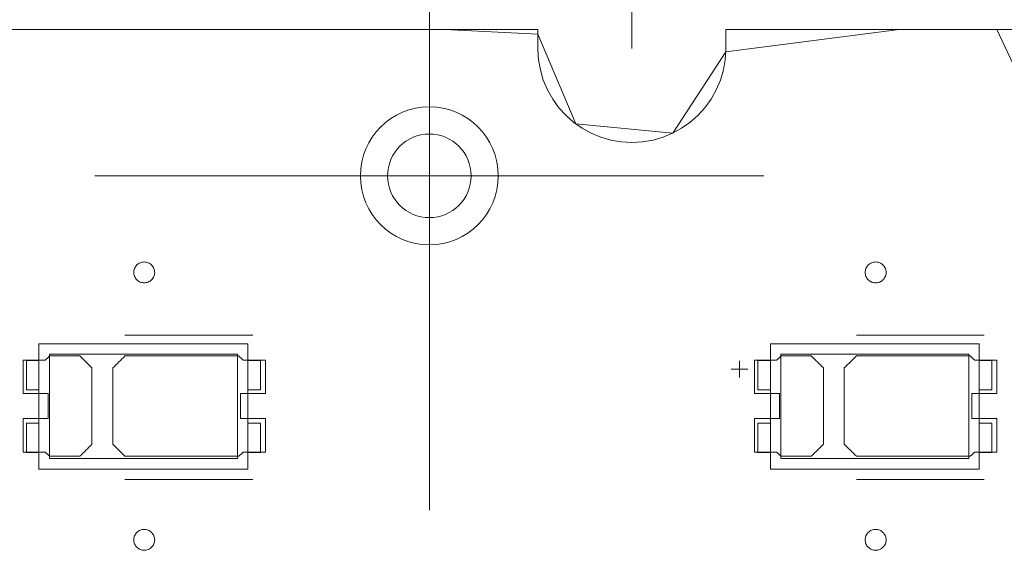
# Model space of a CAD drawing. Header units: inches. Extents: x -35 to 647, y 178 to 608.
# Tile 87 of 234: x 257 to 280, y 557 to 569. Entities that reach past the tile are written whole.
import ezdxf

# ---------------------------------------------------------------- set-up
doc = ezdxf.new("R2010")
doc.units = ezdxf.units.IN
doc.header["$MEASUREMENT"] = 0
doc.linetypes.add('AI-Linetype-10', pattern=[47.5, 22, -8.5, 8.5, -8.5])
doc.linetypes.add('AI-Linetype-7', pattern=[47.5, 22, -8.5, 8.5, -8.5])
doc.layers.add('1', color=7, linetype='Continuous')
doc.layers.add('Top', color=7, linetype='Continuous')

# ---------------------------------------------------------------- blocks, each defined once
blk = doc.blocks.new('block 205')
at = {"layer": '1', "color": 155, "lineweight": 18, "true_color": 0x4c7299}
blk.add_lwpolyline([(279.426, 558.768), (274.926, 558.768)], dxfattribs=at)
blk = doc.blocks.new('block 206')
at = {"layer": '1', "color": 155, "lineweight": 18, "true_color": 0x4c7299}
blk.add_lwpolyline([(279.426, 561.268), (279.426, 558.768)], dxfattribs=at)
blk = doc.blocks.new('block 207')
at = {"layer": '1', "color": 155, "lineweight": 18, "true_color": 0x4c7299}
blk.add_lwpolyline([(274.926, 561.268), (279.426, 561.268)], dxfattribs=at)
blk = doc.blocks.new('block 208')
at = {"layer": '1', "color": 155, "lineweight": 18, "true_color": 0x4c7299}
blk.add_lwpolyline([(279.676, 558.518), (279.676, 561.518)], dxfattribs=at)
blk = doc.blocks.new('block 209')
at = {"layer": '1', "color": 155, "lineweight": 18, "true_color": 0x4c7299}
blk.add_lwpolyline([(274.676, 561.518), (274.676, 558.518)], dxfattribs=at)
blk = doc.blocks.new('block 210')
at = {"layer": '1', "color": 155, "lineweight": 18, "true_color": 0x4c7299}
blk.add_lwpolyline([(274.676, 558.518), (279.676, 558.518)], dxfattribs=at)
blk = doc.blocks.new('block 211')
at = {"layer": '1', "color": 155, "lineweight": 18, "true_color": 0x4c7299}
blk.add_lwpolyline([(274.926, 558.768), (274.926, 561.268)], dxfattribs=at)
blk = doc.blocks.new('block 212')
at = {"layer": '1', "color": 155, "lineweight": 18, "true_color": 0x4c7299}
blk.add_lwpolyline([(274.676, 560.418), (274.376, 560.418)], dxfattribs=at)
blk = doc.blocks.new('block 213')
at = {"layer": '1', "color": 155, "lineweight": 18, "true_color": 0x4c7299}
blk.add_lwpolyline([(279.976, 558.918), (279.676, 558.918)], dxfattribs=at)
blk = doc.blocks.new('block 214')
at = {"layer": '1', "color": 155, "lineweight": 18, "true_color": 0x4c7299}
blk.add_lwpolyline([(279.976, 559.618), (279.976, 558.918)], dxfattribs=at)
blk = doc.blocks.new('block 215')
at = {"layer": '1', "color": 155, "lineweight": 18, "true_color": 0x4c7299}
blk.add_lwpolyline([(279.976, 561.118), (279.676, 561.118)], dxfattribs=at)
blk = doc.blocks.new('block 216')
at = {"layer": '1', "color": 155, "lineweight": 18, "true_color": 0x4c7299}
blk.add_lwpolyline([(274.376, 558.918), (274.676, 558.918)], dxfattribs=at)
blk = doc.blocks.new('block 217')
at = {"layer": '1', "color": 155, "lineweight": 18, "true_color": 0x4c7299}
blk.add_lwpolyline([(274.376, 559.618), (274.376, 558.918)], dxfattribs=at)
blk = doc.blocks.new('block 218')
at = {"layer": '1', "color": 155, "lineweight": 18, "true_color": 0x4c7299}
blk.add_lwpolyline([(279.676, 559.618), (279.976, 559.618)], dxfattribs=at)
blk = doc.blocks.new('block 219')
at = {"layer": '1', "color": 155, "lineweight": 18, "true_color": 0x4c7299}
blk.add_lwpolyline([(279.976, 560.418), (279.976, 561.118)], dxfattribs=at)
blk = doc.blocks.new('block 220')
at = {"layer": '1', "color": 155, "lineweight": 18, "true_color": 0x4c7299}
blk.add_lwpolyline([(279.676, 560.418), (279.976, 560.418)], dxfattribs=at)
blk = doc.blocks.new('block 221')
at = {"layer": '1', "color": 155, "lineweight": 18, "true_color": 0x4c7299}
blk.add_lwpolyline([(279.676, 561.518), (274.676, 561.518)], dxfattribs=at)
blk = doc.blocks.new('block 222')
at = {"layer": '1', "color": 155, "lineweight": 18, "true_color": 0x4c7299}
blk.add_lwpolyline([(274.376, 560.418), (274.376, 561.118)], dxfattribs=at)
blk = doc.blocks.new('block 223')
at = {"layer": '1', "color": 155, "lineweight": 18, "true_color": 0x4c7299}
blk.add_lwpolyline([(274.376, 561.118), (274.676, 561.118)], dxfattribs=at)
blk = doc.blocks.new('block 285')
at = {"layer": '1', "color": 155, "lineweight": 18, "true_color": 0x4c7299}
blk.add_lwpolyline([(274.676, 559.618), (274.376, 559.618)], dxfattribs=at)
blk = doc.blocks.new('block 324')
at = {"layer": '1', "color": 155, "lineweight": 18, "true_color": 0x4c7299}
blk.add_lwpolyline([(262.176, 559.618), (262.476, 559.618)], dxfattribs=at)
blk = doc.blocks.new('block 401')
at = {"layer": '1', "color": 155, "lineweight": 18, "true_color": 0x4c7299}
blk.add_lwpolyline([(261.926, 558.768), (257.426, 558.768)], dxfattribs=at)
blk = doc.blocks.new('block 402')
at = {"layer": '1', "color": 155, "lineweight": 18, "true_color": 0x4c7299}
blk.add_lwpolyline([(261.926, 561.268), (261.926, 558.768)], dxfattribs=at)
blk = doc.blocks.new('block 403')
at = {"layer": '1', "color": 155, "lineweight": 18, "true_color": 0x4c7299}
blk.add_lwpolyline([(257.426, 561.268), (261.926, 561.268)], dxfattribs=at)
blk = doc.blocks.new('block 404')
at = {"layer": '1', "color": 155, "lineweight": 18, "true_color": 0x4c7299}
blk.add_lwpolyline([(262.176, 558.518), (262.176, 561.518)], dxfattribs=at)
blk = doc.blocks.new('block 405')
at = {"layer": '1', "color": 155, "lineweight": 18, "true_color": 0x4c7299}
blk.add_lwpolyline([(257.176, 561.518), (257.176, 558.518)], dxfattribs=at)
blk = doc.blocks.new('block 406')
at = {"layer": '1', "color": 155, "lineweight": 18, "true_color": 0x4c7299}
blk.add_lwpolyline([(257.176, 558.518), (262.176, 558.518)], dxfattribs=at)
blk = doc.blocks.new('block 407')
at = {"layer": '1', "color": 155, "lineweight": 18, "true_color": 0x4c7299}
blk.add_lwpolyline([(257.426, 558.768), (257.426, 561.268)], dxfattribs=at)
blk = doc.blocks.new('block 408')
at = {"layer": '1', "color": 155, "lineweight": 18, "true_color": 0x4c7299}
blk.add_lwpolyline([(257.176, 559.618), (256.876, 559.618)], dxfattribs=at)
blk = doc.blocks.new('block 409')
at = {"layer": '1', "color": 155, "lineweight": 18, "true_color": 0x4c7299}
blk.add_lwpolyline([(262.476, 560.418), (262.476, 561.118)], dxfattribs=at)
blk = doc.blocks.new('block 410')
at = {"layer": '1', "color": 155, "lineweight": 18, "true_color": 0x4c7299}
blk.add_lwpolyline([(262.176, 560.418), (262.476, 560.418)], dxfattribs=at)
blk = doc.blocks.new('block 411')
at = {"layer": '1', "color": 155, "lineweight": 18, "true_color": 0x4c7299}
blk.add_lwpolyline([(257.176, 560.418), (256.876, 560.418)], dxfattribs=at)
blk = doc.blocks.new('block 412')
at = {"layer": '1', "color": 155, "lineweight": 18, "true_color": 0x4c7299}
blk.add_lwpolyline([(256.876, 558.918), (257.176, 558.918)], dxfattribs=at)
blk = doc.blocks.new('block 413')
at = {"layer": '1', "color": 155, "lineweight": 18, "true_color": 0x4c7299}
blk.add_lwpolyline([(256.876, 559.618), (256.876, 558.918)], dxfattribs=at)
blk = doc.blocks.new('block 414')
at = {"layer": '1', "color": 155, "lineweight": 18, "true_color": 0x4c7299}
blk.add_lwpolyline([(262.176, 561.518), (257.176, 561.518)], dxfattribs=at)
blk = doc.blocks.new('block 415')
at = {"layer": '1', "color": 155, "lineweight": 18, "true_color": 0x4c7299}
blk.add_lwpolyline([(256.876, 560.418), (256.876, 561.118)], dxfattribs=at)
blk = doc.blocks.new('block 416')
at = {"layer": '1', "color": 155, "lineweight": 18, "true_color": 0x4c7299}
blk.add_lwpolyline([(256.876, 561.118), (257.176, 561.118)], dxfattribs=at)
blk = doc.blocks.new('block 417')
at = {"layer": '1', "color": 155, "lineweight": 18, "true_color": 0x4c7299}
blk.add_lwpolyline([(262.476, 561.118), (262.176, 561.118)], dxfattribs=at)
blk = doc.blocks.new('block 418')
at = {"layer": '1', "color": 155, "lineweight": 18, "true_color": 0x4c7299}
blk.add_lwpolyline([(262.476, 558.918), (262.176, 558.918)], dxfattribs=at)
blk = doc.blocks.new('block 419')
at = {"layer": '1', "color": 155, "lineweight": 18, "true_color": 0x4c7299}
blk.add_lwpolyline([(262.476, 559.618), (262.476, 558.918)], dxfattribs=at)
blk = doc.blocks.new('block 1519')
at = {"layer": '1', "color": 18, "lineweight": 13, "true_color": 0x4c0000}
blk.add_lwpolyline([(148.887, 569.035), (269.113, 569.035)], dxfattribs=at)
blk = doc.blocks.new('block 1520')
at = {"layer": '1', "color": 18, "lineweight": 13, "true_color": 0x4c0000}
blk.add_lwpolyline([(148.887, 569.035), (269.113, 569.035)], dxfattribs=at)
blk = doc.blocks.new('block 1546')
at = {"layer": '1', "color": 18, "lineweight": 13, "true_color": 0x4c0000}
blk.add_lwpolyline([(279.795, 558.271), (276.735, 558.271)], dxfattribs=at)
blk = doc.blocks.new('block 1552')
at = {"layer": '1', "color": 18, "lineweight": 13, "true_color": 0x4c0000}
blk.add_lwpolyline([(279.795, 558.271), (276.735, 558.271)], dxfattribs=at)
blk = doc.blocks.new('block 1576')
at = {"layer": '1', "color": 18, "lineweight": 13, "true_color": 0x4c0000}
blk.add_lwpolyline([(262.295, 558.271), (259.235, 558.271)], dxfattribs=at)
blk = doc.blocks.new('block 1607')
at = {"layer": '1', "color": 18, "lineweight": 13, "true_color": 0x4c0000}
blk.add_lwpolyline([(262.295, 558.271), (259.235, 558.271)], dxfattribs=at)
blk = doc.blocks.new('block 1612')
at = {"layer": '1', "color": 18, "lineweight": 13, "true_color": 0x4c0000}
blk.add_lwpolyline([(273.613, 569.035), (280.452, 569.035)], dxfattribs=at)
blk = doc.blocks.new('block 1661')
at = {"layer": '1', "color": 18, "lineweight": 13, "true_color": 0x4c0000}
blk.add_lwpolyline([(279.795, 561.725), (276.735, 561.725)], dxfattribs=at)
blk = doc.blocks.new('block 1662')
at = {"layer": '1', "color": 18, "lineweight": 13, "true_color": 0x4c0000}
blk.add_lwpolyline([(273.735, 560.906), (274.135, 560.906)], dxfattribs=at)
blk = doc.blocks.new('block 1663')
at = {"layer": '1', "color": 18, "lineweight": 13, "true_color": 0x4c0000}
blk.add_lwpolyline([(273.934, 560.707), (273.934, 561.107)], dxfattribs=at)
blk = doc.blocks.new('block 1669')
at = {"layer": '1', "color": 18, "lineweight": 13, "true_color": 0x4c0000}
blk.add_lwpolyline([(279.795, 561.725), (276.735, 561.725)], dxfattribs=at)
blk = doc.blocks.new('block 1674')
at = {"layer": '1', "color": 18, "lineweight": 13, "true_color": 0x4c0000}
blk.add_lwpolyline([(273.613, 569.035), (280.452, 569.035)], dxfattribs=at)
blk = doc.blocks.new('block 1702')
at = {"layer": '1', "color": 18, "lineweight": 13, "true_color": 0x4c0000}
blk.add_lwpolyline([(273.934, 560.707), (273.934, 561.107)], dxfattribs=at)
blk = doc.blocks.new('block 1703')
at = {"layer": '1', "color": 18, "lineweight": 13, "true_color": 0x4c0000}
blk.add_lwpolyline([(273.735, 560.906), (274.135, 560.906)], dxfattribs=at)
blk = doc.blocks.new('block 1718')
at = {"layer": '1', "color": 18, "lineweight": 13, "true_color": 0x4c0000}
blk.add_lwpolyline([(262.295, 561.725), (259.235, 561.725)], dxfattribs=at)
blk = doc.blocks.new('block 1807')
at = {"layer": '1', "color": 18, "lineweight": 13, "true_color": 0x4c0000}
blk.add_lwpolyline([(262.295, 561.725), (259.235, 561.725)], dxfattribs=at)
blk = doc.blocks.new('block 5197')
at = {"layer": '1', "color": 155, "lineweight": 18, "true_color": 0x4c7299}
blk.add_open_spline([(265.517, 565.535), (265.517, 566.088), (265.965, 566.535), (266.517, 566.535), (267.069, 566.535), (267.517, 566.088), (267.517, 565.535), (267.517, 564.983), (267.069, 564.535), (266.517, 564.535), (265.965, 564.535), (265.517, 564.983), (265.517, 565.535)], degree=3, knots=[0, 0, 0, 0, 1, 1, 1, 2, 2, 2, 3, 3, 3, 4, 4, 4, 4], dxfattribs=at)
blk = doc.blocks.new('block 5265')
at = {"layer": '1', "color": 18, "lineweight": 13, "true_color": 0x4c0000}
blk.add_open_spline([(265.517, 565.535), (265.517, 566.088), (265.965, 566.535), (266.517, 566.535), (267.069, 566.535), (267.517, 566.088), (267.517, 565.535), (267.517, 564.983), (267.069, 564.535), (266.517, 564.535), (265.965, 564.535), (265.517, 564.983), (265.517, 565.535)], degree=3, knots=[0, 0, 0, 0, 1, 1, 1, 2, 2, 2, 3, 3, 3, 4, 4, 4, 4], dxfattribs=at)
blk = doc.blocks.new('block 5266')
at = {"layer": '1', "color": 18, "lineweight": 13, "true_color": 0x4c0000}
blk.add_open_spline([(264.867, 565.535), (264.867, 566.447), (265.606, 567.185), (266.517, 567.185), (267.428, 567.185), (268.167, 566.447), (268.167, 565.535), (268.167, 564.624), (267.428, 563.885), (266.517, 563.885), (265.606, 563.885), (264.867, 564.624), (264.867, 565.535)], degree=3, knots=[0, 0, 0, 0, 1, 1, 1, 2, 2, 2, 3, 3, 3, 4, 4, 4, 4], dxfattribs=at)
blk = doc.blocks.new('block 5267')
at = {"layer": '1', "color": 18, "lineweight": 13, "true_color": 0x4c0000}
blk.add_open_spline([(265.517, 565.535), (265.517, 566.088), (265.965, 566.535), (266.517, 566.535), (267.069, 566.535), (267.517, 566.088), (267.517, 565.535), (267.517, 564.983), (267.069, 564.535), (266.517, 564.535), (265.965, 564.535), (265.517, 564.983), (265.517, 565.535)], degree=3, knots=[0, 0, 0, 0, 1, 1, 1, 2, 2, 2, 3, 3, 3, 4, 4, 4, 4], dxfattribs=at)
blk = doc.blocks.new('block 5268')
at = {"layer": '1', "color": 18, "lineweight": 13, "true_color": 0x4c0000}
blk.add_open_spline([(264.867, 565.535), (264.867, 566.447), (265.606, 567.185), (266.517, 567.185), (267.428, 567.185), (268.167, 566.447), (268.167, 565.535), (268.167, 564.624), (267.428, 563.885), (266.517, 563.885), (265.606, 563.885), (264.867, 564.624), (264.867, 565.535)], degree=3, knots=[0, 0, 0, 0, 1, 1, 1, 2, 2, 2, 3, 3, 3, 4, 4, 4, 4], dxfattribs=at)
blk = doc.blocks.new('block 5712')
at = {"layer": '1', "color": 155, "lineweight": 18, "true_color": 0x4c7299}
blk.add_lwpolyline([(148.887, 569.035), (269.113, 569.035)], dxfattribs=at)
blk = doc.blocks.new('block 5717')
at = {"layer": '1', "color": 18, "lineweight": 13, "true_color": 0x4c0000}
blk.add_lwpolyline([(269.113, 569.035), (269.113, 568.557), (269.129, 568.314), (269.173, 568.07), (269.244, 567.827), (269.343, 567.592), (269.469, 567.369), (269.619, 567.162), (269.789, 566.975), (269.977, 566.811), (270.177, 566.672), (270.388, 566.556), (270.616, 566.461), (270.857, 566.391), (271.108, 566.348), (271.363, 566.334), (271.619, 566.348), (271.869, 566.391), (272.11, 566.461), (272.338, 566.556), (272.549, 566.672), (272.749, 566.811), (272.937, 566.975), (273.107, 567.162), (273.257, 567.369), (273.383, 567.592), (273.482, 567.827), (273.554, 568.07), (273.597, 568.314), (273.613, 568.557), (273.613, 569.035)], dxfattribs=at)
blk = doc.blocks.new('block 5740')
at = {"layer": '1', "color": 155, "lineweight": 18, "true_color": 0x4c7299}
blk.add_lwpolyline([(273.613, 569.035), (280.452, 569.035)], dxfattribs=at)
blk = doc.blocks.new('block 5741')
at = {"layer": '1', "color": 155, "lineweight": 18, "true_color": 0x4c7299}
blk.add_lwpolyline([(269.113, 569.035), (269.113, 568.557), (269.129, 568.314), (269.173, 568.07), (269.244, 567.827), (269.343, 567.592), (269.469, 567.369), (269.619, 567.162), (269.789, 566.975), (269.977, 566.811), (270.177, 566.672), (270.388, 566.556), (270.616, 566.461), (270.857, 566.391), (271.108, 566.348), (271.363, 566.334), (271.619, 566.348), (271.869, 566.391), (272.11, 566.461), (272.338, 566.556), (272.549, 566.672), (272.749, 566.811), (272.937, 566.975), (273.107, 567.162), (273.257, 567.369), (273.383, 567.592), (273.482, 567.827), (273.554, 568.07), (273.597, 568.314), (273.613, 568.557), (273.613, 569.035)], dxfattribs=at)
blk = doc.blocks.new('block 5766')
at = {"layer": '1', "color": 18, "lineweight": 13, "true_color": 0x4c0000}
blk.add_lwpolyline([(149.995, 569.035), (168.697, 569.035), (243.506, 569.035), (262.209, 569.035), (266.884, 569.035), (269.113, 568.926), (270.022, 566.777), (272.339, 566.556), (273.612, 568.504), (277.758, 569.035), (280.096, 569.035), (281.005, 567.106), (283.224, 566.395), (284.883, 568.03), (285.126, 569.035), (286.295, 569.035), (288.632, 569.035), (293.308, 569.035), (312.01, 569.035)], dxfattribs=at)
blk = doc.blocks.new('block 5769')
at = {"layer": '1', "color": 18, "lineweight": 13, "true_color": 0x4c0000}
blk.add_lwpolyline([(149.995, 569.035), (168.697, 569.035), (243.506, 569.035), (262.209, 569.035), (266.884, 569.035), (269.113, 568.926), (270.022, 566.777), (272.339, 566.556), (273.612, 568.504), (277.758, 569.035), (280.096, 569.035), (281.005, 567.106), (283.224, 566.395), (284.883, 568.03), (285.126, 569.035), (286.295, 569.035), (288.632, 569.035), (293.308, 569.035), (312.01, 569.035)], dxfattribs=at)
blk = doc.blocks.new('block 5802')
at = {"layer": '1', "color": 18, "lineweight": 13, "true_color": 0x4c0000}
blk.add_open_spline([(262.595, 560.325), (262.595, 560.591), (262.595, 560.858), (262.595, 561.125), (262.419, 561.125), (262.242, 561.125), (262.065, 561.125), (262.029, 561.158), (261.994, 561.191), (261.958, 561.225), (261.05, 561.225), (260.143, 561.225), (259.235, 561.225), (259.138, 561.129), (259.042, 561.033), (258.945, 560.937), (258.945, 560.329), (258.945, 559.721), (258.945, 559.112), (259.042, 559.016), (259.138, 558.92), (259.235, 558.825), (260.143, 558.825), (261.05, 558.825), (261.958, 558.825), (261.994, 558.858), (262.029, 558.891), (262.065, 558.925), (262.242, 558.925), (262.419, 558.925), (262.595, 558.925), (262.595, 559.191), (262.595, 559.458), (262.595, 559.725), (262.395, 559.725), (262.195, 559.725), (261.995, 559.725), (261.995, 559.925), (261.995, 560.125), (261.995, 560.325), (262.195, 560.325), (262.395, 560.325), (262.595, 560.325)], degree=3, knots=[0, 0, 0, 0, 1, 1, 1, 2, 2, 2, 3, 3, 3, 4, 4, 4, 5, 5, 5, 6, 6, 6, 7, 7, 7, 8, 8, 8, 9, 9, 9, 10, 10, 10, 11, 11, 11, 12, 12, 12, 13, 13, 13, 14, 14, 14, 14], dxfattribs=at)
blk = doc.blocks.new('block 5803')
at = {"layer": '1', "color": 18, "lineweight": 13, "true_color": 0x4c0000}
blk.add_open_spline([(262.595, 560.325), (262.595, 560.591), (262.595, 560.858), (262.595, 561.125), (262.419, 561.125), (262.242, 561.125), (262.065, 561.125), (262.029, 561.158), (261.994, 561.191), (261.958, 561.225), (261.05, 561.225), (260.143, 561.225), (259.235, 561.225), (259.138, 561.129), (259.042, 561.033), (258.945, 560.937), (258.945, 560.329), (258.945, 559.721), (258.945, 559.112), (259.042, 559.016), (259.138, 558.92), (259.235, 558.825), (260.143, 558.825), (261.05, 558.825), (261.958, 558.825), (261.994, 558.858), (262.029, 558.891), (262.065, 558.925), (262.242, 558.925), (262.419, 558.925), (262.595, 558.925), (262.595, 559.191), (262.595, 559.458), (262.595, 559.725), (262.395, 559.725), (262.195, 559.725), (261.995, 559.725), (261.995, 559.925), (261.995, 560.125), (261.995, 560.325), (262.195, 560.325), (262.395, 560.325), (262.595, 560.325)], degree=3, knots=[0, 0, 0, 0, 1, 1, 1, 2, 2, 2, 3, 3, 3, 4, 4, 4, 5, 5, 5, 6, 6, 6, 7, 7, 7, 8, 8, 8, 9, 9, 9, 10, 10, 10, 11, 11, 11, 12, 12, 12, 13, 13, 13, 14, 14, 14, 14], dxfattribs=at)
blk = doc.blocks.new('block 5804')
at = {"layer": '1', "color": 18, "lineweight": 13, "true_color": 0x4c0000}
blk.add_open_spline([(258.156, 561.225), (258.252, 561.129), (258.349, 561.033), (258.445, 560.937), (258.445, 560.329), (258.445, 559.721), (258.445, 559.112), (258.349, 559.016), (258.252, 558.92), (258.156, 558.825), (257.915, 558.825), (257.674, 558.825), (257.433, 558.825), (257.397, 558.858), (257.361, 558.891), (257.326, 558.925), (257.149, 558.925), (256.972, 558.925), (256.795, 558.925), (256.795, 559.191), (256.795, 559.458), (256.795, 559.725), (256.995, 559.725), (257.195, 559.725), (257.395, 559.725), (257.395, 559.925), (257.395, 560.125), (257.395, 560.325), (257.195, 560.325), (256.995, 560.325), (256.795, 560.325), (256.795, 560.591), (256.795, 560.858), (256.795, 561.125), (256.972, 561.125), (257.149, 561.125), (257.326, 561.125), (257.361, 561.158), (257.397, 561.191), (257.433, 561.225), (257.674, 561.225), (257.915, 561.225), (258.156, 561.225)], degree=3, knots=[0, 0, 0, 0, 1, 1, 1, 2, 2, 2, 3, 3, 3, 4, 4, 4, 5, 5, 5, 6, 6, 6, 7, 7, 7, 8, 8, 8, 9, 9, 9, 10, 10, 10, 11, 11, 11, 12, 12, 12, 13, 13, 13, 14, 14, 14, 14], dxfattribs=at)
blk = doc.blocks.new('block 5805')
at = {"layer": '1', "color": 18, "lineweight": 13, "true_color": 0x4c0000}
blk.add_open_spline([(258.156, 561.225), (258.252, 561.129), (258.349, 561.033), (258.445, 560.937), (258.445, 560.329), (258.445, 559.721), (258.445, 559.112), (258.349, 559.016), (258.252, 558.92), (258.156, 558.825), (257.915, 558.825), (257.674, 558.825), (257.433, 558.825), (257.397, 558.858), (257.361, 558.891), (257.326, 558.925), (257.149, 558.925), (256.972, 558.925), (256.795, 558.925), (256.795, 559.191), (256.795, 559.458), (256.795, 559.725), (256.995, 559.725), (257.195, 559.725), (257.395, 559.725), (257.395, 559.925), (257.395, 560.125), (257.395, 560.325), (257.195, 560.325), (256.995, 560.325), (256.795, 560.325), (256.795, 560.591), (256.795, 560.858), (256.795, 561.125), (256.972, 561.125), (257.149, 561.125), (257.326, 561.125), (257.361, 561.158), (257.397, 561.191), (257.433, 561.225), (257.674, 561.225), (257.915, 561.225), (258.156, 561.225)], degree=3, knots=[0, 0, 0, 0, 1, 1, 1, 2, 2, 2, 3, 3, 3, 4, 4, 4, 5, 5, 5, 6, 6, 6, 7, 7, 7, 8, 8, 8, 9, 9, 9, 10, 10, 10, 11, 11, 11, 12, 12, 12, 13, 13, 13, 14, 14, 14, 14], dxfattribs=at)
blk = doc.blocks.new('block 5862')
at = {"layer": '1', "color": 18, "lineweight": 13, "true_color": 0x4c0000}
blk.add_open_spline([(280.095, 560.325), (280.095, 560.591), (280.095, 560.858), (280.095, 561.125), (279.919, 561.125), (279.742, 561.125), (279.565, 561.125), (279.529, 561.158), (279.494, 561.191), (279.458, 561.225), (278.55, 561.225), (277.643, 561.225), (276.735, 561.225), (276.638, 561.129), (276.542, 561.033), (276.445, 560.937), (276.445, 560.329), (276.445, 559.721), (276.445, 559.112), (276.542, 559.016), (276.638, 558.92), (276.735, 558.825), (277.643, 558.825), (278.55, 558.825), (279.458, 558.825), (279.494, 558.858), (279.529, 558.891), (279.565, 558.925), (279.742, 558.925), (279.919, 558.925), (280.095, 558.925), (280.095, 559.191), (280.095, 559.458), (280.095, 559.725), (279.895, 559.725), (279.695, 559.725), (279.495, 559.725), (279.495, 559.925), (279.495, 560.125), (279.495, 560.325), (279.695, 560.325), (279.895, 560.325), (280.095, 560.325)], degree=3, knots=[0, 0, 0, 0, 1, 1, 1, 2, 2, 2, 3, 3, 3, 4, 4, 4, 5, 5, 5, 6, 6, 6, 7, 7, 7, 8, 8, 8, 9, 9, 9, 10, 10, 10, 11, 11, 11, 12, 12, 12, 13, 13, 13, 14, 14, 14, 14], dxfattribs=at)
blk = doc.blocks.new('block 5863')
at = {"layer": '1', "color": 18, "lineweight": 13, "true_color": 0x4c0000}
blk.add_open_spline([(280.095, 560.325), (280.095, 560.591), (280.095, 560.858), (280.095, 561.125), (279.919, 561.125), (279.742, 561.125), (279.565, 561.125), (279.529, 561.158), (279.494, 561.191), (279.458, 561.225), (278.55, 561.225), (277.643, 561.225), (276.735, 561.225), (276.638, 561.129), (276.542, 561.033), (276.445, 560.937), (276.445, 560.329), (276.445, 559.721), (276.445, 559.112), (276.542, 559.016), (276.638, 558.92), (276.735, 558.825), (277.643, 558.825), (278.55, 558.825), (279.458, 558.825), (279.494, 558.858), (279.529, 558.891), (279.565, 558.925), (279.742, 558.925), (279.919, 558.925), (280.095, 558.925), (280.095, 559.191), (280.095, 559.458), (280.095, 559.725), (279.895, 559.725), (279.695, 559.725), (279.495, 559.725), (279.495, 559.925), (279.495, 560.125), (279.495, 560.325), (279.695, 560.325), (279.895, 560.325), (280.095, 560.325)], degree=3, knots=[0, 0, 0, 0, 1, 1, 1, 2, 2, 2, 3, 3, 3, 4, 4, 4, 5, 5, 5, 6, 6, 6, 7, 7, 7, 8, 8, 8, 9, 9, 9, 10, 10, 10, 11, 11, 11, 12, 12, 12, 13, 13, 13, 14, 14, 14, 14], dxfattribs=at)
blk = doc.blocks.new('block 5864')
at = {"layer": '1', "color": 18, "lineweight": 13, "true_color": 0x4c0000}
blk.add_open_spline([(275.656, 561.225), (275.752, 561.129), (275.849, 561.033), (275.945, 560.937), (275.945, 560.329), (275.945, 559.721), (275.945, 559.112), (275.849, 559.016), (275.752, 558.92), (275.656, 558.825), (275.415, 558.825), (275.174, 558.825), (274.933, 558.825), (274.897, 558.858), (274.861, 558.891), (274.826, 558.925), (274.649, 558.925), (274.472, 558.925), (274.295, 558.925), (274.295, 559.191), (274.295, 559.458), (274.295, 559.725), (274.495, 559.725), (274.695, 559.725), (274.895, 559.725), (274.895, 559.925), (274.895, 560.125), (274.895, 560.325), (274.695, 560.325), (274.495, 560.325), (274.295, 560.325), (274.295, 560.591), (274.295, 560.858), (274.295, 561.125), (274.472, 561.125), (274.649, 561.125), (274.826, 561.125), (274.861, 561.158), (274.897, 561.191), (274.933, 561.225), (275.174, 561.225), (275.415, 561.225), (275.656, 561.225)], degree=3, knots=[0, 0, 0, 0, 1, 1, 1, 2, 2, 2, 3, 3, 3, 4, 4, 4, 5, 5, 5, 6, 6, 6, 7, 7, 7, 8, 8, 8, 9, 9, 9, 10, 10, 10, 11, 11, 11, 12, 12, 12, 13, 13, 13, 14, 14, 14, 14], dxfattribs=at)
blk = doc.blocks.new('block 5865')
at = {"layer": '1', "color": 18, "lineweight": 13, "true_color": 0x4c0000}
blk.add_open_spline([(275.656, 561.225), (275.752, 561.129), (275.849, 561.033), (275.945, 560.937), (275.945, 560.329), (275.945, 559.721), (275.945, 559.112), (275.849, 559.016), (275.752, 558.92), (275.656, 558.825), (275.415, 558.825), (275.174, 558.825), (274.933, 558.825), (274.897, 558.858), (274.861, 558.891), (274.826, 558.925), (274.649, 558.925), (274.472, 558.925), (274.295, 558.925), (274.295, 559.191), (274.295, 559.458), (274.295, 559.725), (274.495, 559.725), (274.695, 559.725), (274.895, 559.725), (274.895, 559.925), (274.895, 560.125), (274.895, 560.325), (274.695, 560.325), (274.495, 560.325), (274.295, 560.325), (274.295, 560.591), (274.295, 560.858), (274.295, 561.125), (274.472, 561.125), (274.649, 561.125), (274.826, 561.125), (274.861, 561.158), (274.897, 561.191), (274.933, 561.225), (275.174, 561.225), (275.415, 561.225), (275.656, 561.225)], degree=3, knots=[0, 0, 0, 0, 1, 1, 1, 2, 2, 2, 3, 3, 3, 4, 4, 4, 5, 5, 5, 6, 6, 6, 7, 7, 7, 8, 8, 8, 9, 9, 9, 10, 10, 10, 11, 11, 11, 12, 12, 12, 13, 13, 13, 14, 14, 14, 14], dxfattribs=at)
blk = doc.blocks.new('block 5901')
at = {"layer": '1', "color": 18, "lineweight": 13, "true_color": 0x4c0000}
blk.add_open_spline([(275.656, 561.225), (275.752, 561.129), (275.849, 561.033), (275.945, 560.937), (275.945, 560.329), (275.945, 559.721), (275.945, 559.112), (275.849, 559.016), (275.752, 558.92), (275.656, 558.825), (275.415, 558.825), (275.174, 558.825), (274.933, 558.825), (274.897, 558.858), (274.861, 558.891), (274.826, 558.925), (274.649, 558.925), (274.472, 558.925), (274.295, 558.925), (274.295, 559.191), (274.295, 559.458), (274.295, 559.725), (274.495, 559.725), (274.695, 559.725), (274.895, 559.725), (274.895, 559.925), (274.895, 560.125), (274.895, 560.325), (274.695, 560.325), (274.495, 560.325), (274.295, 560.325), (274.295, 560.591), (274.295, 560.858), (274.295, 561.125), (274.472, 561.125), (274.649, 561.125), (274.826, 561.125), (274.861, 561.158), (274.897, 561.191), (274.933, 561.225), (275.174, 561.225), (275.415, 561.225), (275.656, 561.225)], degree=3, knots=[0, 0, 0, 0, 1, 1, 1, 2, 2, 2, 3, 3, 3, 4, 4, 4, 5, 5, 5, 6, 6, 6, 7, 7, 7, 8, 8, 8, 9, 9, 9, 10, 10, 10, 11, 11, 11, 12, 12, 12, 13, 13, 13, 14, 14, 14, 14], dxfattribs=at)
blk = doc.blocks.new('block 5909')
at = {"layer": '1', "color": 18, "lineweight": 13, "true_color": 0x4c0000}
blk.add_open_spline([(280.095, 560.325), (280.095, 560.591), (280.095, 560.858), (280.095, 561.125), (279.919, 561.125), (279.742, 561.125), (279.565, 561.125), (279.529, 561.158), (279.494, 561.191), (279.458, 561.225), (278.55, 561.225), (277.643, 561.225), (276.735, 561.225), (276.638, 561.129), (276.542, 561.033), (276.445, 560.937), (276.445, 560.329), (276.445, 559.721), (276.445, 559.112), (276.542, 559.016), (276.638, 558.92), (276.735, 558.825), (277.643, 558.825), (278.55, 558.825), (279.458, 558.825), (279.494, 558.858), (279.529, 558.891), (279.565, 558.925), (279.742, 558.925), (279.919, 558.925), (280.095, 558.925), (280.095, 559.191), (280.095, 559.458), (280.095, 559.725), (279.895, 559.725), (279.695, 559.725), (279.495, 559.725), (279.495, 559.925), (279.495, 560.125), (279.495, 560.325), (279.695, 560.325), (279.895, 560.325), (280.095, 560.325)], degree=3, knots=[0, 0, 0, 0, 1, 1, 1, 2, 2, 2, 3, 3, 3, 4, 4, 4, 5, 5, 5, 6, 6, 6, 7, 7, 7, 8, 8, 8, 9, 9, 9, 10, 10, 10, 11, 11, 11, 12, 12, 12, 13, 13, 13, 14, 14, 14, 14], dxfattribs=at)
blk = doc.blocks.new('block 5955')
at = {"layer": '1', "color": 18, "lineweight": 13, "true_color": 0x4c0000}
blk.add_open_spline([(258.156, 561.225), (258.252, 561.129), (258.349, 561.033), (258.445, 560.937), (258.445, 560.329), (258.445, 559.721), (258.445, 559.112), (258.349, 559.016), (258.252, 558.92), (258.156, 558.825), (257.915, 558.825), (257.674, 558.825), (257.433, 558.825), (257.397, 558.858), (257.361, 558.891), (257.326, 558.925), (257.149, 558.925), (256.972, 558.925), (256.795, 558.925), (256.795, 559.191), (256.795, 559.458), (256.795, 559.725), (256.995, 559.725), (257.195, 559.725), (257.395, 559.725), (257.395, 559.925), (257.395, 560.125), (257.395, 560.325), (257.195, 560.325), (256.995, 560.325), (256.795, 560.325), (256.795, 560.591), (256.795, 560.858), (256.795, 561.125), (256.972, 561.125), (257.149, 561.125), (257.326, 561.125), (257.361, 561.158), (257.397, 561.191), (257.433, 561.225), (257.674, 561.225), (257.915, 561.225), (258.156, 561.225)], degree=3, knots=[0, 0, 0, 0, 1, 1, 1, 2, 2, 2, 3, 3, 3, 4, 4, 4, 5, 5, 5, 6, 6, 6, 7, 7, 7, 8, 8, 8, 9, 9, 9, 10, 10, 10, 11, 11, 11, 12, 12, 12, 13, 13, 13, 14, 14, 14, 14], dxfattribs=at)
blk = doc.blocks.new('block 5982')
at = {"layer": '1', "color": 18, "lineweight": 13, "true_color": 0x4c0000}
blk.add_open_spline([(262.595, 560.325), (262.595, 560.591), (262.595, 560.858), (262.595, 561.125), (262.419, 561.125), (262.242, 561.125), (262.065, 561.125), (262.029, 561.158), (261.994, 561.191), (261.958, 561.225), (261.05, 561.225), (260.143, 561.225), (259.235, 561.225), (259.138, 561.129), (259.042, 561.033), (258.945, 560.937), (258.945, 560.329), (258.945, 559.721), (258.945, 559.112), (259.042, 559.016), (259.138, 558.92), (259.235, 558.825), (260.143, 558.825), (261.05, 558.825), (261.958, 558.825), (261.994, 558.858), (262.029, 558.891), (262.065, 558.925), (262.242, 558.925), (262.419, 558.925), (262.595, 558.925), (262.595, 559.191), (262.595, 559.458), (262.595, 559.725), (262.395, 559.725), (262.195, 559.725), (261.995, 559.725), (261.995, 559.925), (261.995, 560.125), (261.995, 560.325), (262.195, 560.325), (262.395, 560.325), (262.595, 560.325)], degree=3, knots=[0, 0, 0, 0, 1, 1, 1, 2, 2, 2, 3, 3, 3, 4, 4, 4, 5, 5, 5, 6, 6, 6, 7, 7, 7, 8, 8, 8, 9, 9, 9, 10, 10, 10, 11, 11, 11, 12, 12, 12, 13, 13, 13, 14, 14, 14, 14], dxfattribs=at)
blk = doc.blocks.new('block 5993')
at = {"layer": '1', "color": 18, "lineweight": 13, "true_color": 0x4c0000}
blk.add_open_spline([(262.595, 560.325), (262.595, 560.591), (262.595, 560.858), (262.595, 561.125), (262.419, 561.125), (262.242, 561.125), (262.065, 561.125), (262.029, 561.158), (261.994, 561.191), (261.958, 561.225), (261.05, 561.225), (260.143, 561.225), (259.235, 561.225), (259.138, 561.129), (259.042, 561.033), (258.945, 560.937), (258.945, 560.329), (258.945, 559.721), (258.945, 559.112), (259.042, 559.016), (259.138, 558.92), (259.235, 558.825), (260.143, 558.825), (261.05, 558.825), (261.958, 558.825), (261.994, 558.858), (262.029, 558.891), (262.065, 558.925), (262.242, 558.925), (262.419, 558.925), (262.595, 558.925), (262.595, 559.191), (262.595, 559.458), (262.595, 559.725), (262.395, 559.725), (262.195, 559.725), (261.995, 559.725), (261.995, 559.925), (261.995, 560.125), (261.995, 560.325), (262.195, 560.325), (262.395, 560.325), (262.595, 560.325)], degree=3, knots=[0, 0, 0, 0, 1, 1, 1, 2, 2, 2, 3, 3, 3, 4, 4, 4, 5, 5, 5, 6, 6, 6, 7, 7, 7, 8, 8, 8, 9, 9, 9, 10, 10, 10, 11, 11, 11, 12, 12, 12, 13, 13, 13, 14, 14, 14, 14], dxfattribs=at)
blk = doc.blocks.new('block 6000')
at = {"layer": '1', "color": 18, "lineweight": 13, "true_color": 0x4c0000}
blk.add_open_spline([(280.095, 560.325), (280.095, 560.591), (280.095, 560.858), (280.095, 561.125), (279.919, 561.125), (279.742, 561.125), (279.565, 561.125), (279.529, 561.158), (279.494, 561.191), (279.458, 561.225), (278.55, 561.225), (277.643, 561.225), (276.735, 561.225), (276.638, 561.129), (276.542, 561.033), (276.445, 560.937), (276.445, 560.329), (276.445, 559.721), (276.445, 559.112), (276.542, 559.016), (276.638, 558.92), (276.735, 558.825), (277.643, 558.825), (278.55, 558.825), (279.458, 558.825), (279.494, 558.858), (279.529, 558.891), (279.565, 558.925), (279.742, 558.925), (279.919, 558.925), (280.095, 558.925), (280.095, 559.191), (280.095, 559.458), (280.095, 559.725), (279.895, 559.725), (279.695, 559.725), (279.495, 559.725), (279.495, 559.925), (279.495, 560.125), (279.495, 560.325), (279.695, 560.325), (279.895, 560.325), (280.095, 560.325)], degree=3, knots=[0, 0, 0, 0, 1, 1, 1, 2, 2, 2, 3, 3, 3, 4, 4, 4, 5, 5, 5, 6, 6, 6, 7, 7, 7, 8, 8, 8, 9, 9, 9, 10, 10, 10, 11, 11, 11, 12, 12, 12, 13, 13, 13, 14, 14, 14, 14], dxfattribs=at)
blk = doc.blocks.new('block 6006')
at = {"layer": '1', "color": 18, "lineweight": 13, "true_color": 0x4c0000}
blk.add_open_spline([(275.656, 561.225), (275.752, 561.129), (275.849, 561.033), (275.945, 560.937), (275.945, 560.329), (275.945, 559.721), (275.945, 559.112), (275.849, 559.016), (275.752, 558.92), (275.656, 558.825), (275.415, 558.825), (275.174, 558.825), (274.933, 558.825), (274.897, 558.858), (274.861, 558.891), (274.826, 558.925), (274.649, 558.925), (274.472, 558.925), (274.295, 558.925), (274.295, 559.191), (274.295, 559.458), (274.295, 559.725), (274.495, 559.725), (274.695, 559.725), (274.895, 559.725), (274.895, 559.925), (274.895, 560.125), (274.895, 560.325), (274.695, 560.325), (274.495, 560.325), (274.295, 560.325), (274.295, 560.591), (274.295, 560.858), (274.295, 561.125), (274.472, 561.125), (274.649, 561.125), (274.826, 561.125), (274.861, 561.158), (274.897, 561.191), (274.933, 561.225), (275.174, 561.225), (275.415, 561.225), (275.656, 561.225)], degree=3, knots=[0, 0, 0, 0, 1, 1, 1, 2, 2, 2, 3, 3, 3, 4, 4, 4, 5, 5, 5, 6, 6, 6, 7, 7, 7, 8, 8, 8, 9, 9, 9, 10, 10, 10, 11, 11, 11, 12, 12, 12, 13, 13, 13, 14, 14, 14, 14], dxfattribs=at)
blk = doc.blocks.new('block 6023')
at = {"layer": '1', "color": 18, "lineweight": 13, "true_color": 0x4c0000}
blk.add_open_spline([(258.156, 561.225), (258.252, 561.129), (258.349, 561.033), (258.445, 560.937), (258.445, 560.329), (258.445, 559.721), (258.445, 559.112), (258.349, 559.016), (258.252, 558.92), (258.156, 558.825), (257.915, 558.825), (257.674, 558.825), (257.433, 558.825), (257.397, 558.858), (257.361, 558.891), (257.326, 558.925), (257.149, 558.925), (256.972, 558.925), (256.795, 558.925), (256.795, 559.191), (256.795, 559.458), (256.795, 559.725), (256.995, 559.725), (257.195, 559.725), (257.395, 559.725), (257.395, 559.925), (257.395, 560.125), (257.395, 560.325), (257.195, 560.325), (256.995, 560.325), (256.795, 560.325), (256.795, 560.591), (256.795, 560.858), (256.795, 561.125), (256.972, 561.125), (257.149, 561.125), (257.326, 561.125), (257.361, 561.158), (257.397, 561.191), (257.433, 561.225), (257.674, 561.225), (257.915, 561.225), (258.156, 561.225)], degree=3, knots=[0, 0, 0, 0, 1, 1, 1, 2, 2, 2, 3, 3, 3, 4, 4, 4, 5, 5, 5, 6, 6, 6, 7, 7, 7, 8, 8, 8, 9, 9, 9, 10, 10, 10, 11, 11, 11, 12, 12, 12, 13, 13, 13, 14, 14, 14, 14], dxfattribs=at)
blk = doc.blocks.new('block 6071')
at = {"layer": '1', "color": 18, "lineweight": 13, "true_color": 0x4c0000}
blk.add_lwpolyline([(276.945, 556.825), (276.946, 556.848), (276.95, 556.872), (276.956, 556.896), (276.964, 556.92), (276.975, 556.942), (276.988, 556.964), (277.003, 556.984), (277.019, 557.002), (277.038, 557.019), (277.057, 557.033), (277.077, 557.045), (277.099, 557.055), (277.122, 557.063), (277.146, 557.07), (277.17, 557.073), (277.195, 557.075), (277.22, 557.073), (277.245, 557.07), (277.269, 557.063), (277.292, 557.055), (277.314, 557.045), (277.334, 557.033), (277.353, 557.019), (277.371, 557.002), (277.388, 556.984), (277.403, 556.964), (277.416, 556.942), (277.427, 556.92), (277.435, 556.896), (277.441, 556.872), (277.444, 556.848), (277.445, 556.825), (277.444, 556.801), (277.441, 556.777), (277.435, 556.753), (277.427, 556.729), (277.416, 556.707), (277.403, 556.685), (277.388, 556.665), (277.371, 556.647), (277.353, 556.63), (277.334, 556.616), (277.314, 556.604), (277.292, 556.594), (277.269, 556.586), (277.245, 556.579), (277.22, 556.576), (277.195, 556.574), (277.17, 556.576), (277.146, 556.579), (277.122, 556.586), (277.099, 556.594), (277.077, 556.604), (277.057, 556.616), (277.038, 556.63), (277.019, 556.647), (277.003, 556.665), (276.988, 556.685), (276.975, 556.707), (276.964, 556.729), (276.956, 556.753), (276.95, 556.777), (276.946, 556.801), (276.945, 556.825)], dxfattribs=at)
blk = doc.blocks.new('block 6121')
at = {"layer": '1', "color": 18, "lineweight": 13, "true_color": 0x4c0000}
blk.add_lwpolyline([(276.945, 556.825), (276.946, 556.848), (276.95, 556.872), (276.956, 556.896), (276.964, 556.92), (276.975, 556.942), (276.988, 556.964), (277.003, 556.984), (277.019, 557.002), (277.038, 557.019), (277.057, 557.033), (277.077, 557.045), (277.099, 557.055), (277.122, 557.063), (277.146, 557.07), (277.17, 557.073), (277.195, 557.075), (277.22, 557.073), (277.245, 557.07), (277.269, 557.063), (277.292, 557.055), (277.314, 557.045), (277.334, 557.033), (277.353, 557.019), (277.371, 557.002), (277.388, 556.984), (277.403, 556.964), (277.416, 556.942), (277.427, 556.92), (277.435, 556.896), (277.441, 556.872), (277.444, 556.848), (277.445, 556.825), (277.444, 556.801), (277.441, 556.777), (277.435, 556.753), (277.427, 556.729), (277.416, 556.707), (277.403, 556.685), (277.388, 556.665), (277.371, 556.647), (277.353, 556.63), (277.334, 556.616), (277.314, 556.604), (277.292, 556.594), (277.269, 556.586), (277.245, 556.579), (277.22, 556.576), (277.195, 556.574), (277.17, 556.576), (277.146, 556.579), (277.122, 556.586), (277.099, 556.594), (277.077, 556.604), (277.057, 556.616), (277.038, 556.63), (277.019, 556.647), (277.003, 556.665), (276.988, 556.685), (276.975, 556.707), (276.964, 556.729), (276.956, 556.753), (276.95, 556.777), (276.946, 556.801), (276.945, 556.825)], dxfattribs=at)
blk = doc.blocks.new('block 6140')
at = {"layer": '1', "color": 18, "lineweight": 13, "true_color": 0x4c0000}
blk.add_lwpolyline([(259.445, 556.825), (259.446, 556.848), (259.45, 556.872), (259.456, 556.896), (259.464, 556.92), (259.475, 556.942), (259.488, 556.964), (259.503, 556.984), (259.519, 557.002), (259.538, 557.019), (259.557, 557.033), (259.577, 557.045), (259.599, 557.055), (259.622, 557.063), (259.646, 557.07), (259.67, 557.073), (259.695, 557.075), (259.72, 557.073), (259.745, 557.07), (259.769, 557.063), (259.792, 557.055), (259.814, 557.045), (259.834, 557.033), (259.853, 557.019), (259.871, 557.002), (259.888, 556.984), (259.903, 556.964), (259.916, 556.942), (259.927, 556.92), (259.935, 556.896), (259.941, 556.872), (259.944, 556.848), (259.945, 556.825), (259.944, 556.801), (259.941, 556.777), (259.935, 556.753), (259.927, 556.729), (259.916, 556.707), (259.903, 556.685), (259.888, 556.665), (259.871, 556.647), (259.853, 556.63), (259.834, 556.616), (259.814, 556.604), (259.792, 556.594), (259.769, 556.586), (259.745, 556.579), (259.72, 556.576), (259.695, 556.574), (259.67, 556.576), (259.646, 556.579), (259.622, 556.586), (259.599, 556.594), (259.577, 556.604), (259.557, 556.616), (259.538, 556.63), (259.519, 556.647), (259.503, 556.665), (259.488, 556.685), (259.475, 556.707), (259.464, 556.729), (259.456, 556.753), (259.45, 556.777), (259.446, 556.801), (259.445, 556.825)], dxfattribs=at)
blk = doc.blocks.new('block 6194')
at = {"layer": '1', "color": 18, "lineweight": 13, "true_color": 0x4c0000}
blk.add_lwpolyline([(259.445, 556.825), (259.446, 556.848), (259.45, 556.872), (259.456, 556.896), (259.464, 556.92), (259.475, 556.942), (259.488, 556.964), (259.503, 556.984), (259.519, 557.002), (259.538, 557.019), (259.557, 557.033), (259.577, 557.045), (259.599, 557.055), (259.622, 557.063), (259.646, 557.07), (259.67, 557.073), (259.695, 557.075), (259.72, 557.073), (259.745, 557.07), (259.769, 557.063), (259.792, 557.055), (259.814, 557.045), (259.834, 557.033), (259.853, 557.019), (259.871, 557.002), (259.888, 556.984), (259.903, 556.964), (259.916, 556.942), (259.927, 556.92), (259.935, 556.896), (259.941, 556.872), (259.944, 556.848), (259.945, 556.825), (259.944, 556.801), (259.941, 556.777), (259.935, 556.753), (259.927, 556.729), (259.916, 556.707), (259.903, 556.685), (259.888, 556.665), (259.871, 556.647), (259.853, 556.63), (259.834, 556.616), (259.814, 556.604), (259.792, 556.594), (259.769, 556.586), (259.745, 556.579), (259.72, 556.576), (259.695, 556.574), (259.67, 556.576), (259.646, 556.579), (259.622, 556.586), (259.599, 556.594), (259.577, 556.604), (259.557, 556.616), (259.538, 556.63), (259.519, 556.647), (259.503, 556.665), (259.488, 556.685), (259.475, 556.707), (259.464, 556.729), (259.456, 556.753), (259.45, 556.777), (259.446, 556.801), (259.445, 556.825)], dxfattribs=at)
blk = doc.blocks.new('block 6239')
at = {"layer": '1', "color": 18, "lineweight": 13, "true_color": 0x4c0000}
blk.add_lwpolyline([(269.113, 569.035), (269.113, 568.557), (269.129, 568.314), (269.173, 568.07), (269.244, 567.827), (269.343, 567.592), (269.469, 567.369), (269.619, 567.162), (269.789, 566.975), (269.977, 566.811), (270.177, 566.672), (270.388, 566.556), (270.616, 566.461), (270.857, 566.391), (271.108, 566.348), (271.363, 566.334), (271.619, 566.348), (271.869, 566.391), (272.11, 566.461), (272.338, 566.556), (272.549, 566.672), (272.749, 566.811), (272.937, 566.975), (273.107, 567.162), (273.257, 567.369), (273.383, 567.592), (273.482, 567.827), (273.554, 568.07), (273.597, 568.314), (273.613, 568.557), (273.613, 569.035)], dxfattribs=at)
blk = doc.blocks.new('block 6256')
at = {"layer": '1', "color": 18, "lineweight": 13, "true_color": 0x4c0000}
blk.add_lwpolyline([(276.945, 563.225), (276.946, 563.248), (276.95, 563.272), (276.956, 563.296), (276.964, 563.32), (276.975, 563.342), (276.988, 563.364), (277.003, 563.384), (277.019, 563.402), (277.038, 563.419), (277.057, 563.433), (277.077, 563.445), (277.099, 563.455), (277.122, 563.463), (277.146, 563.47), (277.17, 563.473), (277.195, 563.475), (277.22, 563.473), (277.245, 563.47), (277.269, 563.463), (277.292, 563.455), (277.314, 563.445), (277.334, 563.433), (277.353, 563.419), (277.371, 563.402), (277.388, 563.384), (277.403, 563.364), (277.416, 563.342), (277.427, 563.32), (277.435, 563.296), (277.441, 563.272), (277.444, 563.248), (277.445, 563.225), (277.444, 563.201), (277.441, 563.177), (277.435, 563.153), (277.427, 563.129), (277.416, 563.107), (277.403, 563.085), (277.388, 563.065), (277.371, 563.047), (277.353, 563.03), (277.334, 563.016), (277.314, 563.004), (277.292, 562.994), (277.269, 562.986), (277.245, 562.979), (277.22, 562.976), (277.195, 562.974), (277.17, 562.976), (277.146, 562.979), (277.122, 562.986), (277.099, 562.994), (277.077, 563.004), (277.057, 563.016), (277.038, 563.03), (277.019, 563.047), (277.003, 563.065), (276.988, 563.085), (276.975, 563.107), (276.964, 563.129), (276.956, 563.153), (276.95, 563.177), (276.946, 563.201), (276.945, 563.225)], dxfattribs=at)
blk = doc.blocks.new('block 6277')
at = {"layer": '1', "color": 18, "lineweight": 13, "true_color": 0x4c0000}
blk.add_lwpolyline([(276.945, 563.225), (276.946, 563.248), (276.95, 563.272), (276.956, 563.296), (276.964, 563.32), (276.975, 563.342), (276.988, 563.364), (277.003, 563.384), (277.019, 563.402), (277.038, 563.419), (277.057, 563.433), (277.077, 563.445), (277.099, 563.455), (277.122, 563.463), (277.146, 563.47), (277.17, 563.473), (277.195, 563.475), (277.22, 563.473), (277.245, 563.47), (277.269, 563.463), (277.292, 563.455), (277.314, 563.445), (277.334, 563.433), (277.353, 563.419), (277.371, 563.402), (277.388, 563.384), (277.403, 563.364), (277.416, 563.342), (277.427, 563.32), (277.435, 563.296), (277.441, 563.272), (277.444, 563.248), (277.445, 563.225), (277.444, 563.201), (277.441, 563.177), (277.435, 563.153), (277.427, 563.129), (277.416, 563.107), (277.403, 563.085), (277.388, 563.065), (277.371, 563.047), (277.353, 563.03), (277.334, 563.016), (277.314, 563.004), (277.292, 562.994), (277.269, 562.986), (277.245, 562.979), (277.22, 562.976), (277.195, 562.974), (277.17, 562.976), (277.146, 562.979), (277.122, 562.986), (277.099, 562.994), (277.077, 563.004), (277.057, 563.016), (277.038, 563.03), (277.019, 563.047), (277.003, 563.065), (276.988, 563.085), (276.975, 563.107), (276.964, 563.129), (276.956, 563.153), (276.95, 563.177), (276.946, 563.201), (276.945, 563.225)], dxfattribs=at)
blk = doc.blocks.new('block 6292')
at = {"layer": '1', "color": 18, "lineweight": 13, "true_color": 0x4c0000}
blk.add_lwpolyline([(259.445, 563.225), (259.446, 563.248), (259.45, 563.272), (259.456, 563.296), (259.464, 563.32), (259.475, 563.342), (259.488, 563.364), (259.503, 563.384), (259.519, 563.402), (259.538, 563.419), (259.557, 563.433), (259.577, 563.445), (259.599, 563.455), (259.622, 563.463), (259.646, 563.47), (259.67, 563.473), (259.695, 563.475), (259.72, 563.473), (259.745, 563.47), (259.769, 563.463), (259.792, 563.455), (259.814, 563.445), (259.834, 563.433), (259.853, 563.419), (259.871, 563.402), (259.888, 563.384), (259.903, 563.364), (259.916, 563.342), (259.927, 563.32), (259.935, 563.296), (259.941, 563.272), (259.944, 563.248), (259.945, 563.225), (259.944, 563.201), (259.941, 563.177), (259.935, 563.153), (259.927, 563.129), (259.916, 563.107), (259.903, 563.085), (259.888, 563.065), (259.871, 563.047), (259.853, 563.03), (259.834, 563.016), (259.814, 563.004), (259.792, 562.994), (259.769, 562.986), (259.745, 562.979), (259.72, 562.976), (259.695, 562.974), (259.67, 562.976), (259.646, 562.979), (259.622, 562.986), (259.599, 562.994), (259.577, 563.004), (259.557, 563.016), (259.538, 563.03), (259.519, 563.047), (259.503, 563.065), (259.488, 563.085), (259.475, 563.107), (259.464, 563.129), (259.456, 563.153), (259.45, 563.177), (259.446, 563.201), (259.445, 563.225)], dxfattribs=at)
blk = doc.blocks.new('block 6322')
at = {"layer": '1', "color": 18, "lineweight": 13, "true_color": 0x4c0000}
blk.add_lwpolyline([(259.445, 563.225), (259.446, 563.248), (259.45, 563.272), (259.456, 563.296), (259.464, 563.32), (259.475, 563.342), (259.488, 563.364), (259.503, 563.384), (259.519, 563.402), (259.538, 563.419), (259.557, 563.433), (259.577, 563.445), (259.599, 563.455), (259.622, 563.463), (259.646, 563.47), (259.67, 563.473), (259.695, 563.475), (259.72, 563.473), (259.745, 563.47), (259.769, 563.463), (259.792, 563.455), (259.814, 563.445), (259.834, 563.433), (259.853, 563.419), (259.871, 563.402), (259.888, 563.384), (259.903, 563.364), (259.916, 563.342), (259.927, 563.32), (259.935, 563.296), (259.941, 563.272), (259.944, 563.248), (259.945, 563.225), (259.944, 563.201), (259.941, 563.177), (259.935, 563.153), (259.927, 563.129), (259.916, 563.107), (259.903, 563.085), (259.888, 563.065), (259.871, 563.047), (259.853, 563.03), (259.834, 563.016), (259.814, 563.004), (259.792, 562.994), (259.769, 562.986), (259.745, 562.979), (259.72, 562.976), (259.695, 562.974), (259.67, 562.976), (259.646, 562.979), (259.622, 562.986), (259.599, 562.994), (259.577, 563.004), (259.557, 563.016), (259.538, 563.03), (259.519, 563.047), (259.503, 563.065), (259.488, 563.085), (259.475, 563.107), (259.464, 563.129), (259.456, 563.153), (259.45, 563.177), (259.446, 563.201), (259.445, 563.225)], dxfattribs=at)
blk = doc.blocks.new('block 8178')
at = {"layer": '1', "color": 8, "linetype": 'AI-Linetype-7', "lineweight": 13, "true_color": 0x808080}
blk.add_lwpolyline([(258.517, 565.535), (274.517, 565.535)], dxfattribs=at)
blk = doc.blocks.new('block 8196')
at = {"layer": '1', "color": 35, "lineweight": 13, "true_color": 0x99724c}
blk.add_lwpolyline([(271.363, 568.584), (271.363, 580.205)], dxfattribs=at)
blk = doc.blocks.new('block 8213')
at = {"layer": '1', "color": 35, "lineweight": 13, "true_color": 0x99724c}
blk.add_lwpolyline([(271.363, 568.584), (271.363, 580.205)], dxfattribs=at)
blk = doc.blocks.new('block 8301')
at = {"layer": 'Top', "color": 8, "linetype": 'AI-Linetype-10', "lineweight": 13, "true_color": 0x808080}
blk.add_lwpolyline([(266.517, 557.535), (266.517, 573.535)], dxfattribs=at)

msp = doc.modelspace()

# ---------------------------------------------------------------- block references
at = {"layer": '1'}
for name in ['block 8196', 'block 8213', 'block 5766', 'block 5769', 'block 1519', 'block 1520', 'block 5712', 'block 5717', 'block 5741', 'block 6239', 'block 1612', 'block 1674', 'block 5740', 'block 5266', 'block 5268', 'block 5197', 'block 5265', 'block 5267', 'block 8178', 'block 6292', 'block 6322', 'block 6256', 'block 6277', 'block 1718', 'block 1807', 'block 1661', 'block 1669', 'block 405', 'block 414', 'block 404', 'block 209', 'block 221', 'block 208', 'block 5804', 'block 5805', 'block 5955', 'block 6023', 'block 403', 'block 407', 'block 5802', 'block 5803', 'block 5982', 'block 5993', 'block 402', 'block 5864', 'block 5865', 'block 5901', 'block 6006', 'block 207', 'block 211', 'block 5862', 'block 5863', 'block 5909', 'block 6000', 'block 206', 'block 415', 'block 416', 'block 417', 'block 409', 'block 1663', 'block 1702', 'block 222', 'block 223', 'block 215', 'block 219', 'block 1662', 'block 1703', 'block 411', 'block 410', 'block 212', 'block 220', 'block 408', 'block 413', 'block 324', 'block 419', 'block 217', 'block 285', 'block 218', 'block 214', 'block 412', 'block 418', 'block 216', 'block 213', 'block 401', 'block 205', 'block 406', 'block 210', 'block 1576', 'block 1607', 'block 1546', 'block 1552', 'block 6140', 'block 6194', 'block 6071', 'block 6121']:
    msp.add_blockref(name, (0, 0), dxfattribs=at)
at = {"layer": 'Top'}
msp.add_blockref('block 8301', (0, 0), dxfattribs=at)

doc.saveas('drawing.dxf')
